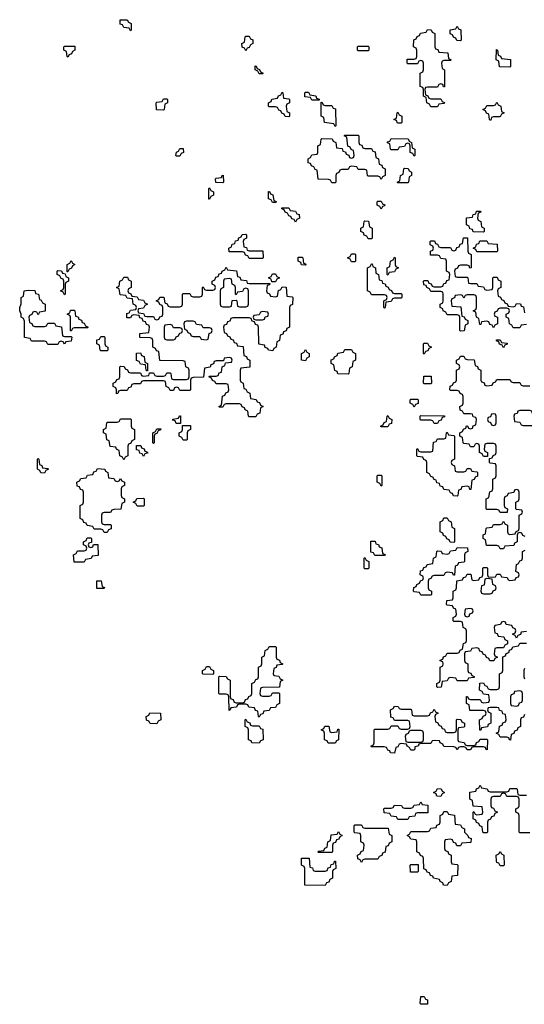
# Model space of a CAD drawing. Header units: inches. Extents: x 2777885 to 2884230, y 684484 to 829189.
# Tile 156 of 239: x 2854139 to 2857197, y 770526 to 776494. Entities that reach past the tile are written whole.
import ezdxf

# ---------------------------------------------------------------- set-up
doc = ezdxf.new("R2010")
doc.units = ezdxf.units.IN
doc.header["$MEASUREMENT"] = 0
doc.layers.add('C8757', color=7, linetype='Continuous')

msp = doc.modelspace()

# ---------------------------------------------------------------- linework, layer by layer
at = {"layer": 'C8757', "color": 6}
for points in [[(2854810, 776426), (2854802, 776442), (2854770, 776446), (2854762, 776462), (2854747.3, 776467.3), (2854747.3, 776492.7), (2854790, 776494), (2854798, 776478), (2854814, 776470), (2854814, 776430)], [(2856810, 776366), (2856787.3, 776367.3), (2856782, 776382), (2856767.3, 776387.3), (2856762, 776402), (2856747.3, 776407.3), (2856747.3, 776432.7), (2856782, 776438), (2856790, 776454), (2856798, 776438), (2856812.7, 776432.7), (2856814, 776370)], [(2855510, 776306), (2855502, 776322), (2855487.3, 776327.3), (2855486, 776350), (2855502, 776358), (2855506, 776390), (2855510, 776394), (2855530, 776394), (2855538, 776378), (2855551.6, 776371.6), (2855552, 776350), (2855538, 776342), (2855530, 776326), (2855518, 776322)], [(2856707.3, 776087.3), (2856702, 776102), (2856690, 776106), (2856678, 776102), (2856670, 776086), (2856610, 776086), (2856598, 776082), (2856594, 776070), (2856598, 776038), (2856612.7, 776032.7), (2856618, 776018), (2856630, 776014), (2856690, 776014), (2856698, 775998), (2856712.7, 775992.7), (2856710, 775986), (2856678, 775982), (2856670, 775966), (2856630, 775966), (2856622, 775982), (2856606, 775990), (2856602, 776022), (2856586, 776030), (2856586, 776070), (2856582, 776082), (2856566, 776090), (2856566, 776170), (2856582, 776178), (2856586, 776190), (2856586, 776230), (2856582, 776242), (2856570, 776246), (2856558, 776242), (2856550, 776226), (2856490, 776226), (2856486, 776230), (2856486, 776254), (2856530, 776254), (2856542, 776258), (2856546, 776270), (2856546, 776310), (2856542, 776322), (2856526, 776330), (2856527.3, 776372.7), (2856542, 776378), (2856547.3, 776392.7), (2856562, 776398), (2856567.3, 776412.7), (2856602, 776418), (2856610, 776434), (2856632.7, 776432.7), (2856638, 776418), (2856654, 776410), (2856654, 776330), (2856658, 776318), (2856672.7, 776312.7), (2856678, 776298), (2856732.7, 776292.7), (2856738, 776258), (2856754, 776250), (2856750, 776246), (2856710, 776246), (2856698, 776242), (2856694, 776230), (2856698, 776198), (2856714, 776190), (2856712.7, 776087.3)], [(2854430, 776266), (2854426, 776270), (2854422, 776302), (2854406, 776310), (2854406, 776330), (2854410, 776334), (2854472.7, 776332.7), (2854474, 776310), (2854458, 776302), (2854452.7, 776287.3), (2854438, 776282)], [(2856190, 776306), (2856186, 776310), (2856186, 776330), (2856190, 776334), (2856250, 776334), (2856254, 776330), (2856254, 776310), (2856250, 776306)], [(2857110, 776206), (2857047.3, 776207.3), (2857042, 776242), (2857026, 776250), (2857027.3, 776312.7), (2857034, 776310), (2857038, 776278), (2857052.7, 776272.7), (2857058, 776258), (2857112.7, 776252.7), (2857114, 776210)], [(2855590, 776166), (2855582, 776182), (2855566, 776190), (2855566, 776214), (2855572.7, 776212.7), (2855578, 776198), (2855592.7, 776192.7), (2855598, 776178), (2855614, 776170), (2855610, 776166)], [(2855770, 775906), (2855747.3, 775907.3), (2855742, 775922), (2855727.3, 775927.3), (2855722, 775942), (2855710, 775946), (2855702, 775962), (2855690, 775966), (2855650, 775966), (2855646, 775970), (2855646, 775990), (2855662, 775998), (2855667.3, 776012.7), (2855702, 776018), (2855707.3, 776032.7), (2855722, 776038), (2855730, 776054), (2855734, 776050), (2855738, 776018), (2855770, 776014), (2855774, 776010), (2855774, 775990), (2855758, 775982), (2855754, 775970), (2855758, 775938), (2855774, 775930), (2855774, 775910)], [(2855910, 776006), (2855902, 776022), (2855867.3, 776027.3), (2855866, 776050), (2855870, 776054), (2855890, 776054), (2855898, 776038), (2855932.7, 776032.7), (2855938, 776018), (2855952.7, 776012.7), (2855954, 776006), (2855950, 776006)], [(2855010, 775946), (2854967.3, 775947.3), (2854966, 775990), (2854970, 775994), (2855002, 775998), (2855010, 776014), (2855030, 776014), (2855034, 776010), (2855034, 775990), (2855018, 775982), (2855014, 775950)], [(2855990, 775974), (2856030, 775974), (2856038, 775958), (2856052.7, 775952.7), (2856054, 775850), (2856050, 775846), (2856042, 775862), (2855986, 775870), (2855982, 775902), (2855966, 775910), (2855966, 775994), (2855972.7, 775992.7), (2855978, 775978)], [(2856990, 775886), (2856986, 775890), (2856982, 775922), (2856967.3, 775927.3), (2856962, 775942), (2856946, 775950), (2856962, 775958), (2856970, 775974), (2857010, 775974), (2857022, 775978), (2857030, 775994), (2857038, 775978), (2857054, 775970), (2857058, 775938), (2857074, 775930), (2857058, 775922), (2857050, 775906), (2857010, 775906), (2856998, 775902), (2856994, 775886)], [(2856450, 775866), (2856427.3, 775867.3), (2856422, 775882), (2856406, 775890), (2856422, 775898), (2856426, 775930), (2856430, 775934), (2856438, 775918), (2856454, 775910), (2856454, 775870)], [(2856230, 775714), (2856270, 775714), (2856278, 775698), (2856292.7, 775692.7), (2856298, 775658), (2856314, 775650), (2856318, 775618), (2856332.7, 775612.7), (2856338, 775598), (2856354, 775590), (2856354, 775550), (2856338, 775542), (2856330, 775526), (2856322, 775542), (2856310, 775546), (2856250, 775546), (2856246, 775550), (2856242, 775582), (2856230, 775586), (2856190, 775586), (2856182, 775602), (2856150, 775606), (2856138, 775602), (2856130, 775586), (2856090, 775586), (2856078, 775582), (2856072.7, 775567.3), (2856058, 775562), (2856054, 775550), (2856054, 775510), (2856050, 775506), (2856030, 775506), (2856022, 775522), (2856010, 775526), (2855947.3, 775527.3), (2855942, 775582), (2855930, 775586), (2855922, 775602), (2855907.3, 775607.3), (2855902, 775622), (2855887.3, 775627.3), (2855886, 775650), (2855902, 775658), (2855910, 775674), (2855942, 775678), (2855946, 775690), (2855946, 775730), (2855962, 775738), (2855966, 775770), (2855970, 775774), (2856032.7, 775772.7), (2856038, 775758), (2856054, 775750), (2856058, 775718), (2856092.7, 775712.7), (2856098, 775698), (2856112.7, 775692.7), (2856118, 775678), (2856132.7, 775672.7), (2856138, 775658), (2856150, 775654), (2856162, 775658), (2856166, 775670), (2856162, 775702), (2856147.3, 775707.3), (2856142, 775722), (2856127.3, 775727.3), (2856122, 775782), (2856106, 775790), (2856110, 775794), (2856190, 775794), (2856194, 775790), (2856194, 775750), (2856198, 775738), (2856212.7, 775732.7), (2856218, 775718)], [(2856530, 775666), (2856522, 775682), (2856506, 775690), (2856506, 775730), (2856502, 775742), (2856490, 775746), (2856478, 775742), (2856470, 775726), (2856438, 775722), (2856430, 775706), (2856390, 775706), (2856386, 775710), (2856382, 775742), (2856367.3, 775747.3), (2856367.3, 775752.7), (2856382, 775758), (2856390, 775774), (2856492.7, 775772.7), (2856498, 775758), (2856514, 775750), (2856518, 775718), (2856534, 775710), (2856534, 775670)], [(2855090, 775666), (2855086, 775670), (2855088.4, 775691.6), (2855102, 775698), (2855110, 775714), (2855130, 775714), (2855131.6, 775688.4), (2855118, 775682), (2855110, 775666)], [(2855370, 775506), (2855327.3, 775507.3), (2855326, 775530), (2855330, 775534), (2855362, 775538), (2855366, 775550), (2855371.6, 775551.6), (2855374, 775510)], [(2856430, 775506), (2856426, 775510), (2856442, 775518), (2856446, 775550), (2856462, 775558), (2856466, 775590), (2856470, 775594), (2856492.7, 775592.7), (2856498, 775578), (2856514, 775570), (2856514, 775550), (2856498, 775542), (2856494, 775510), (2856490, 775506)], [(2855286, 775406), (2855286, 775470), (2855290, 775474), (2855298, 775458), (2855314, 775450), (2855314, 775430), (2855298, 775422), (2855290, 775406)], [(2855670, 775386), (2855662, 775402), (2855647.3, 775407.3), (2855647.3, 775452.7), (2855652.7, 775452.7), (2855658, 775438), (2855672.7, 775432.7), (2855678, 775398), (2855692.7, 775392.7), (2855690, 775386)], [(2856330, 775346), (2856322, 775362), (2856306, 775370), (2856306, 775390), (2856310, 775394), (2856330, 775394), (2856338, 775378), (2856351.6, 775371.6), (2856350, 775366), (2856338, 775362)], [(2855810, 775266), (2855802, 775282), (2855787.3, 775287.3), (2855782, 775302), (2855770, 775306), (2855762, 775322), (2855747.3, 775327.3), (2855742, 775342), (2855727.3, 775347.3), (2855727.3, 775352.7), (2855770, 775354), (2855778, 775338), (2855810, 775334), (2855818, 775318), (2855832.7, 775312.7), (2855834, 775290), (2855818, 775282)], [(2856950, 775206), (2856887.3, 775207.3), (2856882, 775222), (2856867.3, 775227.3), (2856862, 775242), (2856846, 775250), (2856847.3, 775292.7), (2856882, 775298), (2856887.3, 775312.7), (2856902, 775318), (2856907.3, 775332.7), (2856930, 775334), (2856932.7, 775327.3), (2856918, 775322), (2856914, 775290), (2856918, 775278), (2856934, 775270), (2856938, 775238), (2856954, 775230), (2856954, 775210)], [(2856250, 775166), (2856242, 775182), (2856227.3, 775187.3), (2856222, 775202), (2856206, 775210), (2856206, 775230), (2856222, 775238), (2856226, 775270), (2856230, 775274), (2856252.7, 775272.7), (2856258, 775238), (2856274, 775230), (2856274, 775170), (2856270, 775166)], [(2855530, 775046), (2855522, 775062), (2855507.3, 775067.3), (2855502, 775082), (2855490, 775086), (2855407.3, 775087.3), (2855406, 775110), (2855422, 775118), (2855427.3, 775132.7), (2855442, 775138), (2855447.3, 775152.7), (2855462, 775158), (2855467.3, 775172.7), (2855482, 775178), (2855487.3, 775192.7), (2855510, 775194), (2855514, 775190), (2855514, 775170), (2855498, 775162), (2855494, 775150), (2855498, 775118), (2855512.7, 775112.7), (2855518, 775098), (2855530, 775094), (2855612.7, 775092.7), (2855614, 775050), (2855610, 775046)], [(2856910, 775086), (2856902, 775102), (2856886, 775110), (2856902, 775118), (2856907.3, 775132.7), (2856922, 775138), (2856927.3, 775152.7), (2856970, 775154), (2856978, 775138), (2857032.7, 775132.7), (2857034, 775090), (2857030, 775086)], [(2856150, 775026), (2856142, 775042), (2856126, 775050), (2856142, 775058), (2856150, 775074), (2856170, 775074), (2856174, 775070), (2856174, 775030), (2856170, 775026)], [(2854426, 774966), (2854426, 775010), (2854442, 775018), (2854450, 775034), (2854458, 775018), (2854474, 775010), (2854458, 775002), (2854452.7, 774987.3), (2854438, 774982), (2854430, 774966)], [(2855870, 775006), (2855847.3, 775007.3), (2855842, 775022), (2855826, 775030), (2855826, 775054), (2855850, 775054), (2855854, 775050), (2855858, 775018), (2855870, 775014), (2855874, 775010)], [(2856410, 774834), (2856450, 774834), (2856454, 774830), (2856454, 774810), (2856450, 774806), (2856410, 774806), (2856398, 774802), (2856390, 774786), (2856358, 774782), (2856354, 774750), (2856350, 774746), (2856346, 774750), (2856346, 774790), (2856362, 774798), (2856366, 774810), (2856362, 774822), (2856350, 774826), (2856270, 774826), (2856262, 774842), (2856246, 774850), (2856246, 774990), (2856262, 774998), (2856270, 775014), (2856274, 775014), (2856278, 774998), (2856294, 774990), (2856298, 774958), (2856314, 774950), (2856318, 774918), (2856332.7, 774912.7), (2856338, 774898), (2856352.7, 774892.7), (2856358, 774878), (2856372.7, 774872.7), (2856378, 774858), (2856392.7, 774852.7), (2856398, 774838)], [(2856370, 774946), (2856366, 774950), (2856366, 774990), (2856382, 774998), (2856386, 775030), (2856402, 775038), (2856410, 775054), (2856414, 775050), (2856414, 775010), (2856418, 774998), (2856434, 774990), (2856418, 774982), (2856410, 774966), (2856378, 774962)], [(2854410, 774826), (2854402, 774842), (2854386, 774850), (2854402, 774858), (2854406, 774870), (2854406, 774910), (2854402, 774922), (2854390, 774926), (2854382, 774942), (2854366, 774950), (2854366, 774970), (2854370, 774974), (2854392.7, 774972.7), (2854398, 774958), (2854414, 774954), (2854418, 774938), (2854434, 774930), (2854434, 774910), (2854418, 774902), (2854414, 774890), (2854414, 774830)], [(2855530, 774894), (2855654, 774894), (2855652.7, 774887.3), (2855638, 774882), (2855634, 774850), (2855638, 774838), (2855652.7, 774832.7), (2855658, 774818), (2855690, 774814), (2855702, 774818), (2855707.3, 774852.7), (2855722, 774858), (2855730, 774874), (2855752.7, 774872.7), (2855758, 774818), (2855790, 774814), (2855794, 774810), (2855791.6, 774768.4), (2855778, 774762), (2855774, 774750), (2855774, 774630), (2855758, 774622), (2855752.7, 774607.3), (2855738, 774602), (2855732.7, 774587.3), (2855718, 774582), (2855714, 774550), (2855698, 774542), (2855694, 774510), (2855678, 774502), (2855672.7, 774487.3), (2855646, 774490), (2855642, 774502), (2855627.3, 774507.3), (2855622, 774522), (2855587.3, 774527.3), (2855586, 774630), (2855582, 774642), (2855567.3, 774647.3), (2855562, 774662), (2855547.3, 774667.3), (2855542, 774682), (2855530, 774686), (2855430, 774686), (2855418, 774682), (2855412.7, 774667.3), (2855398, 774662), (2855392.7, 774647.3), (2855378, 774642), (2855374, 774630), (2855378, 774598), (2855392.7, 774592.7), (2855398, 774578), (2855412.7, 774572.7), (2855418, 774558), (2855432.7, 774552.7), (2855438, 774538), (2855452.7, 774532.7), (2855458, 774518), (2855492.7, 774512.7), (2855498, 774458), (2855512.7, 774452.7), (2855518, 774438), (2855534, 774430), (2855532.7, 774387.3), (2855478, 774382), (2855474, 774370), (2855474, 774310), (2855478, 774298), (2855494, 774290), (2855498, 774258), (2855510, 774254), (2855518, 774238), (2855534, 774230), (2855538, 774198), (2855572.7, 774192.7), (2855578, 774178), (2855592.7, 774172.7), (2855598, 774158), (2855614, 774150), (2855598, 774142), (2855594, 774110), (2855578, 774102), (2855570, 774086), (2855530, 774086), (2855526, 774090), (2855522, 774122), (2855506, 774130), (2855502, 774142), (2855487.3, 774147.3), (2855482, 774162), (2855470, 774166), (2855390, 774166), (2855378, 774162), (2855370, 774146), (2855350, 774146), (2855346, 774150), (2855362, 774158), (2855367.3, 774212.7), (2855382, 774218), (2855387.3, 774232.7), (2855402, 774238), (2855406, 774250), (2855402, 774282), (2855390, 774286), (2855330, 774286), (2855322, 774302), (2855307.3, 774307.3), (2855302, 774322), (2855286, 774330), (2855290, 774334), (2855330, 774334), (2855342, 774338), (2855347.3, 774352.7), (2855362, 774358), (2855366, 774390), (2855382, 774398), (2855386, 774414), (2855422, 774418), (2855426, 774430), (2855422, 774442), (2855410, 774446), (2855378, 774442), (2855374, 774426), (2855330, 774426), (2855318, 774422), (2855312.7, 774407.3), (2855298, 774402), (2855292.7, 774387.3), (2855258, 774382), (2855252.7, 774327.3), (2855190, 774326), (2855178, 774322), (2855174, 774310), (2855174, 774250), (2855170, 774246), (2855110, 774246), (2855102, 774262), (2855090, 774266), (2855078, 774262), (2855070, 774246), (2855050, 774246), (2855042, 774262), (2855026, 774270), (2855022, 774302), (2855010, 774306), (2854890, 774306), (2854878, 774302), (2854870, 774286), (2854830, 774286), (2854818, 774282), (2854812.7, 774267.3), (2854798, 774262), (2854790, 774246), (2854750, 774246), (2854738, 774242), (2854732.7, 774227.3), (2854726, 774226), (2854726, 774250), (2854722, 774262), (2854706, 774270), (2854706, 774290), (2854722, 774298), (2854727.3, 774312.7), (2854742, 774318), (2854746, 774330), (2854746, 774390), (2854750, 774394), (2854772.7, 774392.7), (2854778, 774378), (2854792.7, 774372.7), (2854798, 774358), (2854810, 774354), (2854870, 774354), (2854878, 774338), (2854890, 774334), (2854922, 774338), (2854926, 774354), (2854950, 774354), (2854958, 774338), (2854970, 774334), (2855010, 774334), (2855022, 774338), (2855030, 774354), (2855050, 774354), (2855054, 774350), (2855058, 774318), (2855070, 774314), (2855150, 774314), (2855162, 774318), (2855166, 774330), (2855166, 774370), (2855162, 774382), (2855146, 774390), (2855142, 774422), (2855130, 774426), (2854987.3, 774427.3), (2854982, 774482), (2854967.3, 774487.3), (2854962, 774502), (2854946, 774510), (2854946, 774550), (2854942, 774562), (2854930, 774566), (2854867.3, 774567.3), (2854867.3, 774592.7), (2854922, 774598), (2854926, 774630), (2854922, 774642), (2854907.3, 774647.3), (2854902, 774662), (2854887.3, 774667.3), (2854882, 774682), (2854867.3, 774687.3), (2854862, 774702), (2854830, 774706), (2854818, 774702), (2854810, 774686), (2854787.3, 774687.3), (2854787.3, 774712.7), (2854802, 774718), (2854810, 774734), (2854842, 774738), (2854846, 774750), (2854842, 774762), (2854826, 774770), (2854822, 774802), (2854790, 774806), (2854782, 774822), (2854747.3, 774827.3), (2854742, 774862), (2854726, 774870), (2854742, 774878), (2854746, 774910), (2854762, 774918), (2854770, 774934), (2854792.7, 774932.7), (2854798, 774918), (2854814, 774910), (2854814, 774870), (2854798, 774862), (2854794, 774850), (2854798, 774838), (2854812.7, 774832.7), (2854818, 774818), (2854850, 774814), (2854858, 774798), (2854890, 774794), (2854898, 774778), (2854914, 774770), (2854898, 774762), (2854890, 774746), (2854858, 774742), (2854854, 774730), (2854858, 774718), (2854890, 774714), (2854898, 774698), (2854910, 774694), (2854950, 774694), (2854958, 774678), (2854970, 774674), (2854982, 774678), (2854987.3, 774692.7), (2855002, 774698), (2855006, 774710), (2855006, 774750), (2855002, 774762), (2854987.3, 774767.3), (2854982, 774782), (2854966, 774790), (2854982, 774798), (2854987.3, 774812.7), (2855012.7, 774812.7), (2855018, 774778), (2855032.7, 774772.7), (2855038, 774758), (2855050, 774754), (2855110, 774754), (2855122, 774758), (2855126, 774770), (2855126, 774830), (2855130, 774834), (2855170, 774834), (2855178, 774818), (2855190, 774814), (2855230, 774814), (2855242, 774818), (2855246, 774830), (2855246, 774870), (2855250, 774874), (2855258, 774858), (2855270, 774854), (2855310, 774854), (2855322, 774858), (2855326, 774870), (2855322, 774882), (2855306, 774890), (2855306, 774910), (2855322, 774918), (2855327.3, 774932.7), (2855342, 774938), (2855347.3, 774952.7), (2855362, 774958), (2855366, 774970), (2855382, 774978), (2855390, 774994), (2855398, 774978), (2855452.7, 774972.7), (2855458, 774938), (2855472.7, 774932.7), (2855478, 774918), (2855512.7, 774912.7), (2855518, 774898)], [(2855666, 774906), (2855662, 774922), (2855646, 774930), (2855662, 774938), (2855670, 774954), (2855690, 774954), (2855698, 774938), (2855714, 774930), (2855698, 774922), (2855690, 774906)], [(2855410, 774926), (2855378, 774922), (2855374, 774910), (2855374, 774870), (2855358, 774862), (2855354, 774850), (2855354, 774770), (2855358, 774758), (2855370, 774754), (2855410, 774754), (2855422, 774758), (2855427.3, 774792.7), (2855450, 774794), (2855454, 774790), (2855458, 774758), (2855470, 774754), (2855510, 774754), (2855522, 774758), (2855526, 774770), (2855526, 774850), (2855522, 774862), (2855510, 774866), (2855498, 774862), (2855490, 774846), (2855458, 774842), (2855450, 774826), (2855446, 774830), (2855446, 774870), (2855442, 774882), (2855426, 774890), (2855422, 774922)], [(2854250, 774706), (2854242, 774722), (2854230, 774726), (2854218, 774722), (2854212.7, 774707.3), (2854198, 774702), (2854194, 774690), (2854198, 774658), (2854212.7, 774652.7), (2854218, 774638), (2854230, 774634), (2854290, 774634), (2854302, 774638), (2854310, 774654), (2854350, 774654), (2854358, 774638), (2854392.7, 774632.7), (2854398, 774578), (2854410, 774574), (2854450, 774574), (2854454, 774570), (2854450, 774546), (2854418, 774542), (2854410, 774528), (2854402, 774542), (2854390, 774546), (2854378, 774542), (2854370, 774526), (2854310, 774526), (2854302, 774542), (2854290, 774546), (2854210, 774546), (2854202, 774562), (2854167.3, 774567.3), (2854167.3, 774667.3), (2854162, 774682), (2854148, 774690), (2854148, 774710), (2854139, 774730), (2854139, 774750), (2854148.9, 774771.1), (2854148.7, 774810), (2854162, 774818), (2854166, 774850), (2854190, 774854), (2854230, 774852), (2854234, 774834), (2854252, 774830), (2854258, 774798), (2854270, 774794), (2854278, 774778), (2854294, 774770), (2854292.7, 774727.3), (2854258, 774722)], [(2854450, 774606), (2854446, 774610), (2854446, 774690), (2854442, 774702), (2854426, 774710), (2854442, 774718), (2854447.3, 774732.7), (2854470, 774734), (2854474, 774730), (2854478, 774698), (2854492.7, 774692.7), (2854498, 774678), (2854512.7, 774672.7), (2854518, 774658), (2854530, 774654), (2854538, 774638), (2854554, 774630), (2854550, 774626), (2854470, 774626), (2854458, 774622)], [(2855610, 774726), (2855598, 774722), (2855590, 774706), (2855558, 774702), (2855554, 774690), (2855558, 774678), (2855570, 774674), (2855610, 774674), (2855622, 774678), (2855627.3, 774692.7), (2855642, 774698), (2855646, 774710), (2855642, 774722)], [(2855190, 774666), (2855150, 774666), (2855138, 774662), (2855134, 774650), (2855138, 774618), (2855152.7, 774612.7), (2855158, 774598), (2855172.7, 774592.7), (2855178, 774578), (2855190, 774574), (2855230, 774574), (2855238, 774558), (2855270, 774554), (2855282, 774558), (2855287.3, 774592.7), (2855302, 774598), (2855306, 774610), (2855302, 774622), (2855290, 774626), (2855250, 774626), (2855242, 774642), (2855210, 774646), (2855202, 774662)], [(2855050, 774646), (2855018, 774642), (2855014, 774630), (2855014, 774570), (2855018, 774558), (2855030, 774554), (2855070, 774554), (2855082, 774558), (2855087.3, 774572.7), (2855102, 774578), (2855107.3, 774592.7), (2855122, 774598), (2855126, 774610), (2855122, 774622), (2855110, 774626), (2855070, 774626), (2855062, 774642)], [(2854630, 774486), (2854626, 774490), (2854622, 774522), (2854606, 774530), (2854607.3, 774552.7), (2854622, 774558), (2854630, 774574), (2854650, 774574), (2854654, 774570), (2854654, 774530), (2854658, 774518), (2854674, 774510), (2854674, 774490), (2854670, 774486)], [(2856590, 774466), (2856586, 774470), (2856586, 774530), (2856590, 774534), (2856610, 774534), (2856618, 774518), (2856634, 774510), (2856618, 774502), (2856612.7, 774487.3), (2856598, 774482)], [(2857070, 774506), (2857062, 774522), (2857047.3, 774527.3), (2857042, 774542), (2857027.3, 774547.3), (2857027.3, 774552.7), (2857050, 774554), (2857058, 774538), (2857092.7, 774532.7), (2857092.7, 774527.3), (2857078, 774522)], [(2854910, 774366), (2854906, 774370), (2854902, 774402), (2854870, 774406), (2854862, 774422), (2854847.3, 774427.3), (2854847.3, 774472.7), (2854870, 774474), (2854878, 774458), (2854892.7, 774452.7), (2854898, 774418), (2854914, 774410), (2854914, 774366)], [(2855870, 774426), (2855846, 774430), (2855846, 774470), (2855862, 774478), (2855870, 774494), (2855878, 774478), (2855894, 774470), (2855894, 774450), (2855878, 774442)], [(2856130, 774346), (2856067.3, 774347.3), (2856062, 774362), (2856048.4, 774368.4), (2856042, 774402), (2856026, 774410), (2856027.3, 774432.7), (2856042, 774438), (2856046, 774450), (2856062, 774458), (2856067.3, 774472.7), (2856102, 774478), (2856110, 774494), (2856150, 774494), (2856158, 774478), (2856174, 774470), (2856174, 774430), (2856158, 774422), (2856154, 774390), (2856138, 774382), (2856134, 774350)], [(2856590, 774286), (2856586, 774290), (2856587.3, 774332.7), (2856632.7, 774332.7), (2856634, 774290), (2856630, 774286)], [(2856530, 774146), (2856522, 774162), (2856506, 774170), (2856506, 774190), (2856510, 774194), (2856550, 774194), (2856554, 774190), (2856552.7, 774167.3), (2856538, 774162)], [(2857230, 774126), (2857170, 774126), (2857158, 774122), (2857152.7, 774107.3), (2857138, 774102), (2857134, 774090), (2857138, 774058), (2857170, 774054), (2857178, 774038), (2857190, 774034), (2857310, 774034), (2857322, 774038), (2857326, 774050), (2857322, 774062), (2857307.3, 774067.3), (2857302, 774082), (2857287.3, 774087.3), (2857282, 774102), (2857247.3, 774107.3), (2857242, 774122)], [(2854770, 773826), (2854762, 773842), (2854746, 773850), (2854742, 773882), (2854726, 773890), (2854722, 773902), (2854687.3, 773907.3), (2854682, 773942), (2854667.3, 773947.3), (2854662, 773982), (2854646, 773990), (2854646, 774010), (2854662, 774018), (2854666, 774050), (2854670, 774054), (2854730, 774054), (2854742, 774058), (2854750, 774074), (2854810, 774074), (2854814, 774070), (2854814, 774030), (2854818, 774018), (2854834, 774010), (2854834, 773950), (2854818, 773942), (2854812.7, 773927.3), (2854798, 773922), (2854794, 773910), (2854794, 773850), (2854778, 773842)], [(2855110, 774046), (2855087.3, 774047.3), (2855082, 774062), (2855067.3, 774067.3), (2855067.3, 774072.7), (2855102, 774078), (2855107.3, 774092.7), (2855112.7, 774092.7), (2855114, 774046)], [(2856330, 774026), (2856326, 774030), (2856342, 774038), (2856347.3, 774052.7), (2856362, 774058), (2856366, 774090), (2856370, 774094), (2856378, 774078), (2856394, 774070), (2856392.7, 774047.3), (2856378, 774042), (2856370, 774026)], [(2856650, 774046), (2856642, 774062), (2856630, 774066), (2856570, 774066), (2856566, 774070), (2856566, 774090), (2856570, 774094), (2856712.7, 774092.7), (2856712.7, 774087.3), (2856698, 774082), (2856692.7, 774067.3), (2856678, 774062), (2856670, 774046)], [(2857010, 774106), (2856998, 774102), (2856992.7, 774087.3), (2856978, 774082), (2856974, 774070), (2856978, 774058), (2856992.7, 774052.7), (2856998, 774038), (2857010, 774034), (2857022, 774038), (2857026, 774050), (2857026, 774090), (2857022, 774102)], [(2854950, 773926), (2854946, 773930), (2854946, 773990), (2854962, 773998), (2854970, 774014), (2854994, 774014), (2854992.7, 774007.3), (2854978, 774002), (2854970, 773986), (2854958, 773982), (2854954, 773970), (2854954, 773930)], [(2855130, 773946), (2855122, 773962), (2855106, 773970), (2855106, 773990), (2855122, 773998), (2855126, 774010), (2855126, 774034), (2855174, 774034), (2855174, 774010), (2855158, 774002), (2855154, 773990), (2855154, 773950), (2855150, 773946)], [(2856790, 773754), (2856830, 773754), (2856842, 773758), (2856850, 773774), (2856870, 773774), (2856878, 773758), (2856910, 773754), (2856914, 773750), (2856912.7, 773727.3), (2856898, 773722), (2856892.7, 773707.3), (2856878, 773702), (2856872.7, 773647.3), (2856867.3, 773647.3), (2856862, 773662), (2856850, 773666), (2856818, 773662), (2856812.7, 773647.3), (2856798, 773642), (2856794, 773610), (2856790, 773606), (2856767.3, 773607.3), (2856762, 773622), (2856750, 773626), (2856742, 773642), (2856710, 773646), (2856702, 773662), (2856687.3, 773667.3), (2856682, 773682), (2856667.3, 773687.3), (2856662, 773702), (2856650, 773706), (2856642, 773722), (2856630, 773726), (2856622, 773742), (2856606, 773750), (2856606, 773810), (2856602, 773822), (2856587.3, 773827.3), (2856582, 773842), (2856550, 773846), (2856546, 773850), (2856546, 773890), (2856550, 773894), (2856558, 773878), (2856570, 773874), (2856630, 773874), (2856642, 773878), (2856647.3, 773932.7), (2856662, 773938), (2856670, 773954), (2856710, 773954), (2856722, 773958), (2856726, 773990), (2856730, 773994), (2856738, 773978), (2856770, 773974), (2856774, 773970), (2856774, 773830), (2856758, 773822), (2856754, 773810), (2856758, 773798), (2856774, 773790), (2856778, 773758)], [(2854890, 773846), (2854882, 773862), (2854867.3, 773867.3), (2854862, 773882), (2854847.3, 773887.3), (2854847.3, 773912.7), (2854872.7, 773912.7), (2854878, 773898), (2854892.7, 773892.7), (2854898, 773878), (2854912.7, 773872.7), (2854912.7, 773867.3), (2854898, 773862)], [(2854290, 773746), (2854267.3, 773747.3), (2854262, 773762), (2854246, 773770), (2854246, 773830), (2854250, 773834), (2854254, 773830), (2854258, 773798), (2854272.7, 773792.7), (2854278, 773778), (2854310, 773774), (2854314, 773770), (2854298, 773762)], [(2854730, 773694), (2854742, 773698), (2854750, 773714), (2854758, 773698), (2854774, 773690), (2854774, 773670), (2854758, 773662), (2854754, 773650), (2854754, 773610), (2854758, 773598), (2854774, 773590), (2854774, 773570), (2854758, 773562), (2854752.7, 773527.3), (2854710, 773526), (2854698, 773522), (2854690, 773506), (2854650, 773506), (2854638, 773502), (2854634, 773490), (2854634, 773450), (2854638, 773438), (2854650, 773434), (2854690, 773434), (2854694, 773430), (2854692.7, 773407.3), (2854678, 773402), (2854670, 773386), (2854650, 773386), (2854642, 773402), (2854630, 773406), (2854590, 773406), (2854582, 773422), (2854547.3, 773427.3), (2854542, 773442), (2854527.3, 773447.3), (2854522, 773462), (2854506, 773470), (2854506, 773550), (2854522, 773558), (2854526, 773570), (2854526, 773630), (2854522, 773642), (2854507.3, 773647.3), (2854502, 773662), (2854487.3, 773667.3), (2854486, 773690), (2854502, 773698), (2854510, 773714), (2854542, 773718), (2854550, 773734), (2854582, 773738), (2854587.3, 773752.7), (2854602, 773758), (2854610, 773774), (2854654, 773770), (2854658, 773758), (2854674, 773750), (2854678, 773718), (2854710, 773714), (2854718, 773698)], [(2856330, 773666), (2856322, 773682), (2856306, 773690), (2856306, 773730), (2856310, 773734), (2856330, 773734), (2856334, 773730), (2856334, 773670)], [(2854850, 773546), (2854842, 773562), (2854826, 773570), (2854842, 773578), (2854848.4, 773591.6), (2854890, 773594), (2854894, 773590), (2854894, 773550), (2854890, 773546)], [(2856770, 773326), (2856747.3, 773327.3), (2856742, 773342), (2856727.3, 773347.3), (2856722, 773362), (2856707.3, 773367.3), (2856702, 773382), (2856686, 773390), (2856686, 773450), (2856702, 773458), (2856710, 773474), (2856730, 773474), (2856738, 773458), (2856754, 773450), (2856758, 773418), (2856774, 773410), (2856774, 773330)], [(2854570, 773294), (2854582, 773298), (2854586, 773314), (2854612.7, 773312.7), (2854614, 773246), (2854578, 773242), (2854572.7, 773227.3), (2854538, 773222), (2854530, 773206), (2854470, 773206), (2854466, 773250), (2854482, 773258), (2854490, 773274), (2854530, 773274), (2854542, 773278), (2854546, 773290), (2854542, 773302), (2854526, 773310), (2854526, 773330), (2854542, 773338), (2854547.3, 773352.7), (2854570, 773354), (2854574, 773350), (2854574, 773326), (2854558, 773322), (2854554, 773310), (2854558, 773298)], [(2856290, 773246), (2856282, 773262), (2856267.3, 773267.3), (2856267.3, 773332.7), (2856292.7, 773332.7), (2856298, 773318), (2856312.7, 773312.7), (2856318, 773298), (2856332.7, 773292.7), (2856338, 773258), (2856352.7, 773252.7), (2856350, 773246)], [(2856767.3, 773127.3), (2856762, 773142), (2856730, 773146), (2856718, 773142), (2856710, 773126), (2856650, 773126), (2856638, 773122), (2856630, 773106), (2856618, 773102), (2856614, 773090), (2856614, 773050), (2856618, 773038), (2856634, 773030), (2856634, 773010), (2856630, 773006), (2856570, 773006), (2856562, 773022), (2856530, 773026), (2856526, 773030), (2856527.3, 773052.7), (2856542, 773058), (2856546, 773070), (2856562, 773078), (2856567.3, 773092.7), (2856582, 773098), (2856586, 773110), (2856582, 773122), (2856566, 773130), (2856567.3, 773152.7), (2856582, 773158), (2856587.3, 773172.7), (2856602, 773178), (2856607.3, 773192.7), (2856642, 773198), (2856646, 773230), (2856662, 773238), (2856666, 773270), (2856670, 773274), (2856692.7, 773272.7), (2856698, 773258), (2856730, 773254), (2856742, 773258), (2856750, 773274), (2856782, 773278), (2856790, 773294), (2856852.7, 773292.7), (2856854, 773270), (2856838, 773262), (2856834, 773250), (2856834, 773210), (2856830, 773206), (2856798, 773202), (2856792.7, 773187.3), (2856778, 773182), (2856772.7, 773127.3)], [(2856230, 773166), (2856226, 773170), (2856226, 773230), (2856230, 773234), (2856238, 773218), (2856254, 773210), (2856254, 773170), (2856250, 773166)], [(2856970, 773106), (2856958, 773102), (2856952.7, 773067.3), (2856938, 773062), (2856934, 773030), (2856938, 773018), (2856950, 773014), (2856990, 773014), (2857002, 773018), (2857007.3, 773032.7), (2857022, 773038), (2857026, 773050), (2857022, 773062), (2857006, 773070), (2857002, 773102)], [(2854650, 773046), (2854607.3, 773047.3), (2854607.3, 773092.7), (2854632.7, 773092.7), (2854638, 773058), (2854652.7, 773052.7)], [(2856870, 772926), (2856838, 772922), (2856834, 772890), (2856838, 772878), (2856850, 772874), (2856862, 772878), (2856867.3, 772892.7), (2856882, 772898), (2856886, 772910), (2856882, 772922)], [(2855610, 772394), (2855650, 772394), (2855662, 772398), (2855670, 772414), (2855710, 772414), (2855714, 772410), (2855714, 772350), (2855698, 772342), (2855690, 772326), (2855658, 772322), (2855650, 772306), (2855618, 772302), (2855612.7, 772287.3), (2855598, 772282), (2855590, 772266), (2855586, 772270), (2855582, 772302), (2855567.3, 772307.3), (2855562, 772322), (2855527.3, 772327.3), (2855522, 772342), (2855510, 772346), (2855470, 772346), (2855458, 772342), (2855452.7, 772327.3), (2855418, 772322), (2855414, 772310), (2855407.3, 772307.3), (2855406, 772390), (2855402, 772402), (2855390, 772406), (2855350, 772406), (2855346, 772410), (2855346, 772510), (2855350, 772514), (2855390, 772512), (2855398, 772498), (2855414, 772490), (2855414, 772390), (2855418, 772378), (2855432.7, 772372.7), (2855438, 772358), (2855450, 772354), (2855490, 772354), (2855502, 772358), (2855507.3, 772372.7), (2855522, 772378), (2855527.3, 772392.7), (2855542, 772398), (2855546, 772410), (2855546, 772470), (2855562, 772478), (2855570, 772494), (2855582, 772498), (2855586, 772510), (2855586, 772570), (2855602, 772578), (2855606, 772590), (2855606, 772630), (2855622, 772638), (2855626, 772670), (2855642, 772678), (2855650, 772694), (2855690, 772694), (2855694, 772690), (2855694, 772630), (2855698, 772618), (2855712.7, 772612.7), (2855718, 772598), (2855734, 772590), (2855730, 772586), (2855698, 772582), (2855692.7, 772567.3), (2855678, 772562), (2855674, 772530), (2855678, 772518), (2855710, 772514), (2855718, 772498), (2855734, 772490), (2855718, 772482), (2855712.7, 772447.3), (2855610, 772446), (2855598, 772442), (2855594, 772410), (2855598, 772398)], [(2855310, 772526), (2855250, 772528), (2855246, 772530), (2855246, 772550), (2855262, 772558), (2855270, 772574), (2855290, 772574), (2855298, 772558), (2855314, 772550), (2855314, 772530)], [(2857170, 772426), (2857138, 772422), (2857132.7, 772407.3), (2857118, 772402), (2857114, 772390), (2857114, 772350), (2857118, 772338), (2857150, 772334), (2857162, 772338), (2857167.3, 772352.7), (2857182, 772358), (2857186, 772370), (2857186, 772410), (2857182, 772422)], [(2856450, 772314), (2856510, 772314), (2856514, 772310), (2856518, 772278), (2856530, 772274), (2856610, 772274), (2856622, 772278), (2856627.3, 772292.7), (2856642, 772298), (2856650, 772314), (2856658, 772298), (2856674, 772290), (2856658, 772282), (2856654, 772270), (2856658, 772238), (2856672.7, 772232.7), (2856678, 772218), (2856692.7, 772212.7), (2856698, 772198), (2856712.7, 772192.7), (2856718, 772178), (2856730, 772174), (2856770, 772174), (2856782, 772178), (2856786, 772190), (2856786, 772250), (2856790, 772254), (2856812.7, 772252.7), (2856818, 772238), (2856834, 772230), (2856834, 772210), (2856830, 772206), (2856798, 772202), (2856794, 772190), (2856794, 772130), (2856798, 772118), (2856832.7, 772112.7), (2856838, 772098), (2856850, 772094), (2856890, 772094), (2856902, 772098), (2856907.3, 772112.7), (2856922, 772118), (2856930, 772134), (2856970, 772134), (2856974, 772130), (2856971.3, 772068.7), (2856966, 772070), (2856962, 772082), (2856950, 772086), (2856890, 772086), (2856878, 772082), (2856870, 772068), (2856850, 772068), (2856842, 772082), (2856830, 772086), (2856810, 772086), (2856798, 772082), (2856790, 772068.7), (2856782, 772082), (2856770, 772086), (2856710, 772088), (2856702, 772102), (2856686, 772110), (2856682, 772122), (2856650, 772126), (2856638, 772122), (2856630, 772106), (2856570, 772106), (2856558, 772102), (2856554, 772090), (2856532.7, 772087.3), (2856532.7, 772072.7), (2856527.3, 772067.3), (2856510, 772066), (2856502, 772082), (2856486, 772090), (2856482, 772102), (2856450, 772106), (2856438, 772102), (2856430, 772086), (2856418, 772082), (2856410, 772048.7), (2856386, 772050), (2856382, 772062), (2856370, 772066), (2856362, 772082), (2856347.3, 772087.3), (2856270, 772086), (2856266, 772090), (2856282, 772098), (2856286, 772110), (2856286, 772190), (2856290, 772194), (2856370, 772194), (2856382, 772198), (2856390, 772214), (2856430, 772214), (2856438, 772198), (2856450, 772194), (2856490, 772194), (2856502, 772198), (2856506, 772210), (2856502, 772242), (2856490, 772246), (2856410, 772246), (2856402, 772262), (2856387.3, 772267.3), (2856386, 772310), (2856402, 772318), (2856410, 772334), (2856431.6, 772331.6), (2856438, 772318)], [(2854970, 772226), (2854930, 772228), (2854922, 772242), (2854907.3, 772247.3), (2854906, 772270), (2854922, 772278), (2854927.3, 772292.7), (2854991.6, 772291.6), (2854994, 772250), (2854978, 772242)], [(2855550, 772214), (2855590, 772214), (2855598, 772198), (2855612.7, 772192.7), (2855614, 772130), (2855598, 772122), (2855590, 772109), (2855546, 772110), (2855542, 772122), (2855526, 772130), (2855526, 772190), (2855522, 772202), (2855506, 772210), (2855506, 772250), (2855510, 772254), (2855518, 772238), (2855532.7, 772232.7), (2855538, 772218)], [(2856030, 772174), (2856062, 772178), (2856067.3, 772192.7), (2856072.7, 772192.7), (2856071.6, 772128.4), (2856058, 772122), (2856050, 772108), (2856008.9, 772108.9), (2856002, 772122), (2855986, 772130), (2855986, 772170), (2855982, 772182), (2855966, 772190), (2855982, 772198), (2855987.3, 772212.7), (2856012.7, 772212.7), (2856018, 772178)], [(2856570, 772186), (2856510, 772186), (2856498, 772182), (2856492.7, 772167.3), (2856478, 772162), (2856474, 772150), (2856478, 772118), (2856490, 772114), (2856570, 772114), (2856582, 772118), (2856586, 772130), (2856586, 772170), (2856582, 772182)], [(2856690, 771786), (2856667.3, 771787.3), (2856662, 771802), (2856646, 771810), (2856662, 771818), (2856670, 771834), (2856692.7, 771832.7), (2856698, 771818), (2856714, 771810), (2856698, 771802)], [(2856430, 771646), (2856422, 771662), (2856390, 771666), (2856382, 771682), (2856347.3, 771687.3), (2856346, 771710), (2856350, 771714), (2856390, 771714), (2856402, 771718), (2856410, 771734), (2856451.6, 771731.6), (2856458, 771718), (2856470, 771714), (2856510, 771714), (2856522, 771718), (2856530, 771734), (2856562, 771738), (2856570, 771754), (2856578, 771738), (2856612.7, 771732.7), (2856612.7, 771687.3), (2856550, 771686), (2856538, 771682), (2856532.7, 771667.3), (2856498, 771662), (2856490, 771646)], [(2856810, 771486), (2856787.3, 771487.3), (2856782, 771502), (2856767.3, 771507.3), (2856762, 771522), (2856750, 771526), (2856718, 771522), (2856714, 771510), (2856714, 771470), (2856718, 771458), (2856732.7, 771452.7), (2856738, 771438), (2856754, 771430), (2856754, 771390), (2856758, 771378), (2856790, 771374), (2856794, 771370), (2856792.7, 771307.3), (2856758, 771302), (2856754, 771270), (2856738, 771262), (2856730, 771246), (2856707.3, 771247.3), (2856702, 771262), (2856686, 771270), (2856682, 771282), (2856646, 771290), (2856642, 771302), (2856627.3, 771307.3), (2856622, 771322), (2856607.3, 771327.3), (2856602, 771342), (2856587.3, 771347.3), (2856586, 771410), (2856582, 771422), (2856567.3, 771427.3), (2856562, 771442), (2856546, 771450), (2856546, 771510), (2856542, 771522), (2856510, 771526), (2856502, 771542), (2856486, 771550), (2856502, 771558), (2856510, 771574), (2856610, 771574), (2856622, 771578), (2856630, 771594), (2856662, 771598), (2856667.3, 771612.7), (2856682, 771618), (2856686, 771630), (2856686, 771670), (2856702, 771678), (2856710, 771694), (2856730, 771694), (2856738, 771678), (2856772.7, 771672.7), (2856778, 771618), (2856810, 771614), (2856818, 771598), (2856834, 771590), (2856834, 771570), (2856854, 771550), (2856858, 771538), (2856874, 771530), (2856872.7, 771507.3), (2856818, 771502)], [(2856210, 771386), (2856202, 771402), (2856187.3, 771407.3), (2856186, 771430), (2856202, 771438), (2856207.3, 771452.7), (2856222, 771458), (2856226, 771490), (2856222, 771502), (2856206, 771510), (2856206, 771550), (2856202, 771562), (2856170, 771566), (2856166, 771570), (2856166, 771610), (2856170, 771614), (2856210, 771614), (2856218, 771598), (2856230, 771594), (2856372.7, 771592.7), (2856378, 771558), (2856394, 771550), (2856394, 771510), (2856378, 771502), (2856372.7, 771487.3), (2856358, 771482), (2856352.7, 771447.3), (2856338, 771442), (2856332.7, 771427.3), (2856318, 771422), (2856310, 771406), (2856230, 771406), (2856218, 771402)], [(2855950, 771446), (2855946, 771450), (2855950, 771454), (2855982, 771458), (2855987.3, 771472.7), (2856002, 771478), (2856006, 771510), (2856022, 771518), (2856027.3, 771552.7), (2856062, 771558), (2856070, 771574), (2856078, 771558), (2856094, 771550), (2856078, 771542), (2856072.7, 771527.3), (2856058, 771522), (2856052.7, 771507.3), (2856038, 771502), (2856034, 771490), (2856034, 771450), (2856030, 771446)], [(2857050, 771366), (2857042, 771382), (2857030, 771386), (2857027.3, 771392.7), (2857026, 771430), (2857042, 771438), (2857050, 771452), (2857058, 771438), (2857072, 771430), (2857074, 771370), (2857070, 771366)], [(2855930, 771334), (2855990, 771334), (2856002, 771338), (2856007.3, 771352.7), (2856022, 771358), (2856027.3, 771372.7), (2856042, 771378), (2856047.3, 771392.7), (2856052.7, 771392.7), (2856054, 771350), (2856038, 771342), (2856034, 771330), (2856034, 771290), (2856018, 771282), (2856012.7, 771267.3), (2855998, 771262), (2855990, 771246), (2855867.3, 771247.3), (2855866, 771350), (2855862, 771362), (2855846, 771370), (2855847.3, 771412.7), (2855892.7, 771412.7), (2855898, 771358), (2855912.7, 771352.7), (2855918, 771338)], [(2856550, 771326), (2856507.3, 771327.3), (2856506, 771370), (2856510, 771374), (2856552.7, 771372.7), (2856554, 771330)], [(2856570, 770526), (2856566, 770530), (2856570, 770574), (2856590, 770574), (2856598, 770558), (2856610, 770554), (2856610, 770526)]]:
    msp.add_lwpolyline(points, close=True, dxfattribs=at)
for points in [[(2857210, 774646), (2857178, 774642), (2857170, 774626), (2857130, 774626), (2857122, 774642), (2857106, 774650), (2857102, 774682), (2857086, 774690), (2857086, 774710), (2857102, 774718), (2857106, 774730), (2857102, 774742), (2857090, 774746), (2857050, 774746), (2857038, 774742), (2857032.7, 774727.3), (2857018, 774722), (2857014, 774710), (2857018, 774698), (2857034, 774690), (2857034, 774650), (2857018, 774642), (2857010, 774626), (2857002, 774642), (2856987.3, 774647.3), (2856982, 774662), (2856970, 774666), (2856938, 774662), (2856932.7, 774647.3), (2856927.3, 774647.3), (2856922, 774682), (2856906, 774690), (2856902, 774722), (2856886, 774730), (2856902, 774738), (2856906, 774750), (2856906, 774810), (2856902, 774822), (2856890, 774826), (2856850, 774826), (2856838, 774822), (2856830, 774806), (2856822, 774822), (2856810, 774826), (2856778, 774822), (2856772.7, 774807.3), (2856758, 774802), (2856754, 774790), (2856758, 774758), (2856812.7, 774752.7), (2856818, 774698), (2856832.7, 774692.7), (2856838, 774678), (2856854, 774670), (2856854, 774650), (2856838, 774642), (2856832.7, 774607.3), (2856810, 774606), (2856806, 774610), (2856806, 774690), (2856802, 774702), (2856790, 774706), (2856730, 774706), (2856722, 774722), (2856706, 774730), (2856702, 774742), (2856686, 774750), (2856686, 774770), (2856702, 774778), (2856706, 774790), (2856706, 774830), (2856702, 774842), (2856690, 774846), (2856630, 774846), (2856622, 774862), (2856606, 774870), (2856602, 774882), (2856587.3, 774887.3), (2856586, 774910), (2856590, 774914), (2856612.7, 774912.7), (2856618, 774898), (2856632.7, 774892.7), (2856638, 774878), (2856650, 774874), (2856690, 774874), (2856702, 774878), (2856710, 774894), (2856722, 774898), (2856727.3, 774912.7), (2856742, 774918), (2856746, 774950), (2856742, 774962), (2856726, 774970), (2856726, 775030), (2856722, 775042), (2856690, 775046), (2856682, 775062), (2856670, 775066), (2856627.3, 775067.3), (2856628.4, 775091.6), (2856642, 775098), (2856646, 775110), (2856642, 775122), (2856626, 775130), (2856626, 775150), (2856630, 775154), (2856652.7, 775152.7), (2856658, 775138), (2856670, 775134), (2856678, 775118), (2856690, 775114), (2856750, 775114), (2856758, 775098), (2856770, 775094), (2856782, 775098), (2856787.3, 775112.7), (2856802, 775118), (2856807.3, 775132.7), (2856822, 775138), (2856827.3, 775172.7), (2856852.7, 775172.7), (2856854, 775090), (2856858, 775078), (2856874, 775070), (2856874, 774990), (2856867.3, 774987.3), (2856862, 775002), (2856850, 775006), (2856810, 775006), (2856798, 775002), (2856792.7, 774987.3), (2856778, 774982), (2856774, 774970), (2856778, 774938), (2856790, 774934), (2856850, 774934), (2856854, 774930), (2856858, 774898), (2856870, 774894), (2856910, 774894), (2856918, 774878), (2856950, 774874), (2856958, 774858), (2856970, 774854), (2857002, 774858), (2857006, 774870), (2857006, 774930), (2857010, 774934), (2857032.7, 774932.7), (2857038, 774918), (2857054, 774910), (2857054, 774870), (2857038, 774862), (2857034, 774850), (2857038, 774818), (2857052.7, 774812.7), (2857058, 774798), (2857072.7, 774792.7), (2857078, 774778), (2857092.7, 774772.7), (2857098, 774758), (2857130, 774754), (2857142, 774758), (2857150, 774774), (2857172.7, 774772.7), (2857178, 774758), (2857192.7, 774752.7), (2857198, 774718)], [(2857202, 773362), (2857187.3, 773367.3), (2857182, 773382), (2857170, 773386), (2857158, 773382), (2857154, 773370), (2857154, 773330), (2857138, 773322), (2857132.7, 773307.3), (2857078, 773302), (2857070, 773286), (2857050, 773286), (2857042, 773302), (2857030, 773306), (2856967.3, 773307.3), (2856962, 773342), (2856948.4, 773348.4), (2856948.4, 773371.6), (2856962, 773378), (2856966, 773410), (2856970, 773414), (2857002, 773418), (2857010, 773434), (2857050, 773434), (2857062, 773438), (2857070, 773454), (2857078, 773438), (2857094, 773430), (2857094, 773390), (2857098, 773378), (2857110, 773374), (2857142, 773378), (2857147.3, 773392.7), (2857162, 773398), (2857166, 773410), (2857166, 773490), (2857182, 773498), (2857186, 773510), (2857182, 773522), (2857150, 773526), (2857146, 773530), (2857146, 773570), (2857162, 773578), (2857166, 773590), (2857166, 773630), (2857162, 773642), (2857150, 773646), (2857138, 773642), (2857132.7, 773627.3), (2857098, 773622), (2857092.7, 773607.3), (2857078, 773602), (2857074, 773590), (2857074, 773550), (2857078, 773538), (2857094, 773530), (2857092.7, 773507.3), (2857050, 773506), (2857042, 773522), (2857030, 773526), (2856970, 773526), (2856966, 773530), (2856966, 773590), (2856982, 773598), (2856987.3, 773632.7), (2857002, 773638), (2857006, 773650), (2857006, 773710), (2857022, 773718), (2857026, 773730), (2857026, 773790), (2857022, 773802), (2856990, 773806), (2856986, 773810), (2856986, 773834), (2857002, 773838), (2857007.3, 773852.7), (2857022, 773858), (2857026, 773870), (2857026, 773910), (2857022, 773922), (2857010, 773926), (2856970, 773926), (2856958, 773922), (2856954, 773890), (2856958, 773878), (2856974, 773870), (2856974, 773846), (2856950, 773846), (2856942, 773862), (2856926, 773870), (2856926, 773910), (2856922, 773922), (2856910, 773926), (2856898, 773922), (2856890, 773906), (2856870, 773906), (2856862, 773922), (2856830, 773926), (2856826, 773930), (2856822, 773962), (2856806, 773970), (2856806, 773990), (2856822, 773998), (2856827.3, 774012.7), (2856842, 774018), (2856847.3, 774032.7), (2856852.7, 774032.7), (2856858, 774018), (2856870, 774014), (2856882, 774018), (2856887.3, 774032.7), (2856902, 774038), (2856906, 774070), (2856902, 774082), (2856887.3, 774087.3), (2856882, 774102), (2856870, 774106), (2856830, 774106), (2856822, 774122), (2856807.3, 774127.3), (2856806, 774150), (2856822, 774158), (2856826, 774170), (2856826, 774210), (2856822, 774222), (2856807.3, 774227.3), (2856802, 774242), (2856790, 774246), (2856750, 774246), (2856746, 774250), (2856747.3, 774272.7), (2856762, 774278), (2856767.3, 774292.7), (2856782, 774298), (2856786, 774310), (2856786, 774370), (2856802, 774378), (2856806, 774390), (2856802, 774402), (2856786, 774410), (2856786, 774430), (2856802, 774438), (2856810, 774454), (2856830, 774454), (2856838, 774438), (2856850, 774434), (2856892.7, 774432.7), (2856898, 774398), (2856912.7, 774392.7), (2856918, 774378), (2856934, 774370), (2856934, 774310), (2856938, 774298), (2856952.7, 774292.7), (2856958, 774278), (2856970, 774274), (2857002, 774278), (2857007.3, 774292.7), (2857022, 774298), (2857030, 774314), (2857110, 774314), (2857118, 774298), (2857130, 774294), (2857170, 774294), (2857178, 774278), (2857190, 774274), (2857230, 774274)], [(2857210, 772786), (2857178, 772782), (2857172.7, 772767.3), (2857158, 772762), (2857150, 772746), (2857142, 772762), (2857126, 772770), (2857142, 772778), (2857146, 772790), (2857142, 772802), (2857127.3, 772807.3), (2857122, 772822), (2857087.3, 772827.3), (2857082, 772842), (2857070, 772846), (2857058, 772842), (2857052.7, 772827.3), (2857018, 772822), (2857014, 772810), (2857018, 772778), (2857032.7, 772772.7), (2857038, 772758), (2857072.7, 772752.7), (2857078, 772738), (2857094, 772730), (2857094, 772710), (2857078, 772702), (2857070, 772686), (2857030, 772686), (2857018, 772682), (2857014, 772650), (2857018, 772638), (2857034, 772630), (2857018, 772622), (2857012.7, 772607.3), (2856987.3, 772607.3), (2856982, 772622), (2856967.3, 772627.3), (2856962, 772642), (2856947.3, 772647.3), (2856942, 772662), (2856927.3, 772667.3), (2856922, 772682), (2856910, 772686), (2856878, 772682), (2856870, 772666), (2856838, 772662), (2856834, 772650), (2856834, 772610), (2856838, 772598), (2856854, 772590), (2856854, 772550), (2856858, 772538), (2856872.7, 772532.7), (2856878, 772518), (2856892.7, 772512.7), (2856892.7, 772507.3), (2856858, 772502), (2856850, 772486), (2856790, 772486), (2856782, 772502), (2856750, 772506), (2856738, 772502), (2856730, 772486), (2856698, 772482), (2856692.7, 772447.3), (2856670, 772446), (2856666, 772450), (2856666, 772470), (2856682, 772478), (2856686, 772490), (2856686, 772570), (2856702, 772578), (2856706, 772590), (2856702, 772602), (2856687.3, 772607.3), (2856687.3, 772612.7), (2856702, 772618), (2856707.3, 772632.7), (2856722, 772638), (2856730, 772654), (2856790, 772654), (2856802, 772658), (2856807.3, 772672.7), (2856822, 772678), (2856827.3, 772712.7), (2856842, 772718), (2856846, 772730), (2856846, 772790), (2856842, 772802), (2856826, 772810), (2856822, 772842), (2856810, 772846), (2856770, 772846), (2856766, 772850), (2856766, 772870), (2856782, 772878), (2856786, 772890), (2856782, 772922), (2856767.3, 772927.3), (2856762, 772942), (2856730, 772946), (2856726, 772950), (2856727.3, 772972.7), (2856762, 772978), (2856766, 772990), (2856766, 773030), (2856782, 773038), (2856786, 773050), (2856787.3, 773092.7), (2856822, 773098), (2856827.3, 773112.7), (2856842, 773118), (2856850, 773134), (2856872.7, 773132.7), (2856878, 773098), (2856890, 773094), (2856922, 773098), (2856927.3, 773112.7), (2856942, 773118), (2856946, 773130), (2856946, 773170), (2856950, 773174), (2856970, 773174), (2856974, 773170), (2856974, 773130), (2856978, 773118), (2857010, 773114), (2857022, 773118), (2857030, 773134), (2857050, 773134), (2857058, 773118), (2857092.7, 773112.7), (2857098, 773098), (2857110, 773094), (2857142, 773098), (2857147.3, 773112.7), (2857162, 773118), (2857166, 773130), (2857162, 773142), (2857146, 773150), (2857148.4, 773191.6), (2857162, 773198), (2857170, 773214), (2857182, 773218), (2857186, 773230), (2857186, 773270), (2857202, 773278)], [(2857198, 772282), (2857192.7, 772267.3), (2857178, 772262), (2857174, 772250), (2857174, 772210), (2857158, 772202), (2857152.7, 772187.3), (2857138, 772182), (2857132.7, 772167.3), (2857118, 772162), (2857112.7, 772127.3), (2857106, 772130), (2857102, 772142), (2857090, 772146), (2857050, 772146), (2857042, 772162), (2857026, 772170), (2857042, 772178), (2857047.3, 772212.7), (2857062, 772218), (2857067.3, 772232.7), (2857082, 772238), (2857086, 772250), (2857082, 772282), (2857067.3, 772287.3), (2857062, 772302), (2857047.3, 772307.3), (2857042, 772322), (2857030, 772326), (2856990, 772326), (2856978, 772322), (2856974, 772310), (2856978, 772298), (2856994, 772290), (2856994, 772230), (2856978, 772222), (2856972.7, 772207.3), (2856938, 772202), (2856932.7, 772187.3), (2856927.3, 772187.3), (2856926, 772250), (2856942, 772258), (2856947.3, 772272.7), (2856962, 772278), (2856966, 772290), (2856962, 772302), (2856950, 772306), (2856867.3, 772307.3), (2856862, 772342), (2856846, 772350), (2856847.3, 772392.7), (2856852.7, 772392.7), (2856858, 772378), (2856870, 772374), (2856930, 772374), (2856938, 772358), (2856950, 772354), (2856982, 772358), (2856986, 772370), (2856982, 772402), (2856950, 772406), (2856942, 772422), (2856926, 772430), (2856927.3, 772472.7), (2856950, 772474), (2856958, 772458), (2856970, 772454), (2856978, 772438), (2856990, 772434), (2857030, 772434), (2857042, 772438), (2857046, 772450), (2857046, 772530), (2857062, 772538), (2857066, 772550), (2857067.3, 772632.7), (2857082, 772638), (2857087.3, 772652.7), (2857102, 772658), (2857107.3, 772672.7), (2857122, 772678), (2857127.3, 772692.7), (2857162, 772698), (2857170, 772714), (2857210, 772714)], [(2857198, 772562), (2857194, 772550), (2857194, 772510), (2857198, 772498)], [(2857230, 771566), (2857170, 771566), (2857166, 771570), (2857166, 771670), (2857162, 771682), (2857146, 771690), (2857146, 771710), (2857162, 771718), (2857166, 771730), (2857166, 771770), (2857162, 771782), (2857150, 771786), (2857090, 771786), (2857082, 771802), (2857070, 771806), (2857058, 771802), (2857050, 771786), (2857010, 771786), (2856998, 771782), (2856994, 771770), (2856994, 771730), (2856998, 771718), (2857010, 771714), (2857018, 771698), (2857034, 771690), (2857018, 771682), (2857012.7, 771667.3), (2856998, 771662), (2856992.7, 771647.3), (2856978, 771642), (2856974, 771630), (2856974, 771570), (2856970, 771566), (2856950, 771566), (2856946, 771570), (2856942, 771602), (2856927.3, 771607.3), (2856922, 771622), (2856907.3, 771627.3), (2856902, 771642), (2856886, 771650), (2856886, 771690), (2856890, 771694), (2856898, 771678), (2856910, 771674), (2856942, 771678), (2856946, 771690), (2856942, 771722), (2856887.3, 771727.3), (2856882, 771762), (2856866, 771770), (2856867.3, 771812.7), (2856902, 771818), (2856907.3, 771832.7), (2856922, 771838), (2856930, 771854), (2856938, 771838), (2856971.6, 771831.6), (2856978, 771818), (2856990, 771814), (2857090, 771814), (2857102, 771818), (2857110, 771834), (2857150, 771834), (2857154, 771830), (2857158, 771798), (2857170, 771794), (2857210, 771794)]]:
    msp.add_lwpolyline(points, dxfattribs=at)

doc.saveas('drawing.dxf')
